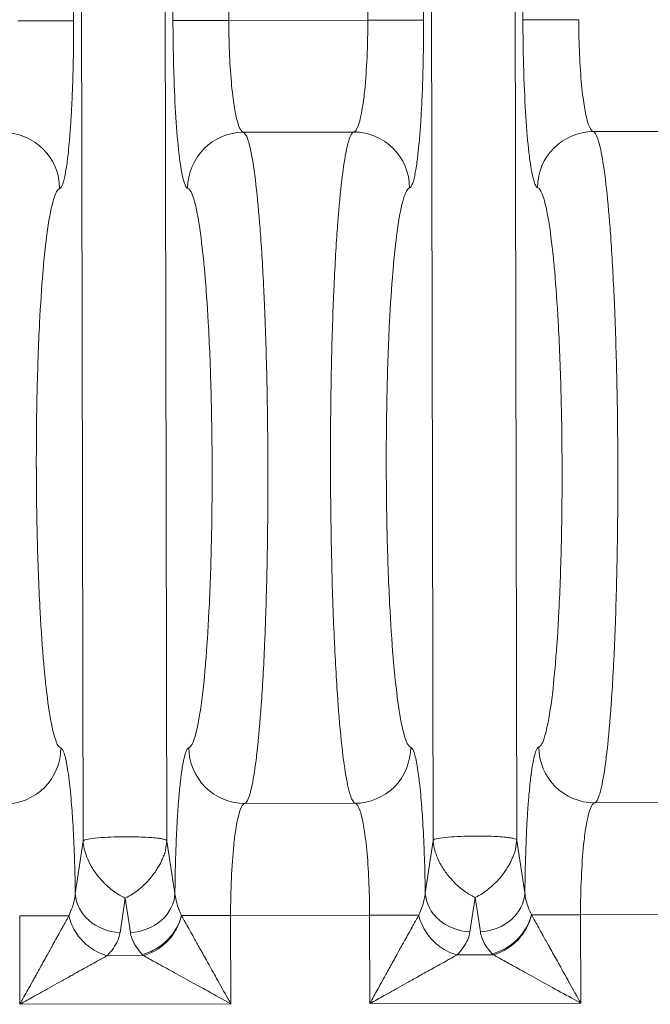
# Model space of a CAD drawing. Extents: x 1 to 669, y 0 to 417.
# Tile 219 of 256: x 321.064 to 321.485, y 283.425 to 284.083. Entities that reach past the tile are written whole.
import ezdxf

# ---------------------------------------------------------------- set-up
doc = ezdxf.new("R2010")
doc.units = 0
doc.header["$LTSCALE"] = 12
doc.header["$MEASUREMENT"] = 0
doc.layers.get('0').update_dxf_attribs({"linetype": 'CONTINUOUS'})
doc.layers.add('X', color=1, linetype='CONTINUOUS')

# ---------------------------------------------------------------- blocks, each defined once
blk = doc.blocks.new('GASTRAIN RIGHT')
at = {"layer": 'X', "lineweight": 0}
for p, q in [((299.68728, 301.81158), (299.68913, 300.92786)), ((299.75545, 300.928), (299.75361, 301.81171)), ((299.79083, 301.81179), (299.79268, 300.92807)), ((299.88547, 300.92827), (299.88362, 301.81199)), ((299.92085, 301.81206), (299.9227, 300.92835)), ((299.98902, 300.92849), (299.98717, 301.8122)), ((299.69552, 300.37995), (299.6926, 301.77701)), ((299.74844, 301.77713), (299.75136, 300.38013)), ((299.92909, 300.38044), (299.92616, 301.7775)), ((299.98201, 301.77762), (299.98493, 300.38062)), ((299.6519, 300.92778), (299.68913, 300.92786)), ((299.79268, 300.92807), (299.88547, 300.92827)), ((299.88547, 300.92827), (299.9227, 300.92835)), ((299.87606, 300.85354), (299.8024, 300.85338)), ((300.11337, 300.85403), (300.03597, 300.85387)), ((300.00415, 300.45185), (300.00415, 300.45185)), ((299.80334, 300.40507), (299.877, 300.40523)), ((300.03691, 300.40556), (300.11431, 300.40572)), ((299.69552, 300.37995), (299.69027, 300.34481)), ((299.75676, 300.34495), (299.75138, 300.37998)), ((299.92909, 300.38044), (299.92384, 300.34529)), ((299.99033, 300.34544), (299.98494, 300.38047)), ((299.95367, 300.31947), (299.95709, 300.34233)), ((299.95709, 300.34233), (299.9606, 300.31948)), ((299.72011, 300.31898), (299.72352, 300.34184)), ((299.72352, 300.34184), (299.72703, 300.31899)), ((299.65328, 300.271), (299.65315, 300.33004)), ((299.76114, 300.33027), (299.79393, 300.33033)), ((299.88672, 300.33053), (299.79393, 300.33033)), ((299.79393, 300.33033), (299.79406, 300.27129)), ((299.88685, 300.27149), (299.88672, 300.33053)), ((299.99471, 300.33075), (300.0275, 300.33082)), ((300.12371, 300.33102), (300.0275, 300.33082)), ((300.0275, 300.33082), (300.02762, 300.27178)), ((299.71152, 300.30348), (299.73573, 300.30354)), ((299.94509, 300.30397), (299.9693, 300.30402)), ((299.79406, 300.27129), (299.65328, 300.271)), ((300.02762, 300.27178), (299.88685, 300.27149))]:
    blk.add_line(p, q, dxfattribs=at)
for centre, major_axis, ratio, start_param, end_param in [((299.64258, 300.81568), (-0.01035, 0.03591), 0.995882, -1.848044, -0.279558), ((299.80248, 300.81602), (0.0102, 0.03595), 0.995886, 0.279496, 1.847983), ((299.87614, 300.81617), (-0.01035, 0.03591), 0.995882, -1.848044, -0.279558), ((299.65315, 300.33004), (-0.03737, -0.00008), 0.00002, -2.641507, -1.570795), ((299.88672, 300.33053), (-0.03737, -0.00008), 0.00002, -2.641507, -1.570795)]:
    blk.add_ellipse(centre, major_axis=major_axis, ratio=ratio, start_param=start_param, end_param=end_param, dxfattribs=at)
at = {"layer": 'X', "lineweight": 0, "extrusion": (-2.21339e-16, 4.40044e-21, -1)}
blk.add_ellipse((300.03605, 300.81651), major_axis=(0.0102, 0.03595), ratio=0.995886, start_param=-1.848178, end_param=-0.279679, dxfattribs=at)
at = {"layer": 'X', "lineweight": 0, "extrusion": (-2.21336e-16, -4.63416e-19, -1)}
blk.add_ellipse((300.03683, 300.44292), major_axis=(0.01036, -0.03591), ratio=0.995866, start_param=0.279783, end_param=1.848397, dxfattribs=at)
at = {"layer": 'X', "lineweight": 0, "extrusion": (-2.18213e-16, -4.55522e-19, -1)}
for centre in [(299.72005, 300.34487), (299.95362, 300.34536)]:
    blk.add_ellipse(centre, major_axis=(-0.02957, 0.00442), ratio=0.86355, start_param=-1.700911, end_param=-0.173753, dxfattribs=at)
at = {"layer": 'X', "lineweight": 0, "extrusion": (-2.18444e-16, 1.0492e-17, -1)}
for centre in [(299.72698, 300.34488), (299.96054, 300.34537)]:
    blk.add_ellipse(centre, major_axis=(0.02955, 0.00454), ratio=0.86355, start_param=0.17371, end_param=1.700915, dxfattribs=at)
at = {"layer": 'X', "lineweight": 0}
for points, knots in [([(299.68913, 300.92786), (299.68914, 300.92641), (299.68914, 300.92496), (299.68913, 300.92353), (299.68913, 300.91991), (299.68911, 300.91634), (299.68907, 300.91282), (299.68904, 300.90924), (299.68899, 300.9057), (299.68893, 300.90221), (299.68887, 300.89939), (299.68881, 300.8966), (299.68874, 300.89383), (299.68872, 300.8931), (299.6887, 300.89236), (299.68868, 300.89163), (299.68858, 300.88797), (299.68846, 300.88435), (299.68832, 300.88081), (299.68818, 300.87692), (299.68801, 300.87313), (299.68782, 300.86947), (299.68771, 300.86727), (299.68759, 300.86511), (299.68746, 300.863), (299.68736, 300.86124), (299.68725, 300.85952), (299.68713, 300.85784), (299.68686, 300.85376), (299.68655, 300.84991), (299.68623, 300.84633), (299.68597, 300.84348), (299.6857, 300.84079), (299.68541, 300.83828), (299.6853, 300.83732), (299.68519, 300.83638), (299.68507, 300.83547), (299.68462, 300.83185), (299.68414, 300.82866), (299.68363, 300.82599), (299.68335, 300.82449), (299.68306, 300.82315), (299.68277, 300.82198), (299.68248, 300.82079), (299.68218, 300.81979), (299.68188, 300.81895), (299.68121, 300.81709), (299.68052, 300.81603), (299.6798, 300.81577)], [0, 0, 0, 0, 0.0244823, 0.0244823, 0.0244823, 0.0862587, 0.0862587, 0.0862587, 0.1491765, 0.1491765, 0.1491765, 0.2, 0.2, 0.2, 0.2135121, 0.2135121, 0.2135121, 0.2811423, 0.2811423, 0.2811423, 0.3553646, 0.3553646, 0.3553646, 0.4, 0.4, 0.4, 0.4373633, 0.4373633, 0.4373633, 0.5278873, 0.5278873, 0.5278873, 0.6, 0.6, 0.6, 0.6277104, 0.6277104, 0.6277104, 0.7381705, 0.7381705, 0.7381705, 0.8, 0.8, 0.8, 0.8623984, 0.8623984, 0.8623984, 1, 1, 1, 1]), ([(299.79268, 300.92807), (299.78373, 300.92806), (299.77445, 300.92804), (299.76761, 300.92803), (299.76066, 300.92801), (299.75625, 300.928), (299.75546, 300.928)], [0, 0, 0, 0, 0.4958611, 0.4958611, 0.4958611, 1, 1, 1, 1]), ([(299.75546, 300.928), (299.75546, 300.92694), (299.75546, 300.92589), (299.75552, 300.91418), (299.75569, 300.90399), (299.756, 300.89354), (299.75602, 300.89303), (299.75636, 300.8822), (299.75682, 300.87221), (299.75797, 300.85423), (299.75865, 300.84627), (299.75947, 300.83917), (299.75951, 300.83881), (299.76029, 300.83225), (299.76111, 300.82711), (299.76206, 300.82294), (299.76216, 300.82253), (299.76307, 300.81891), (299.76391, 300.81698), (299.76494, 300.8161), (299.76509, 300.816), (299.76525, 300.81594)], [0, 0, 0, 0, 0.0179462, 0.0179462, 0.2, 0.2, 0.2094517, 0.2094517, 0.3989495, 0.3989495, 0.5899798, 0.5899798, 0.6, 0.6, 0.7793034, 0.7793034, 0.8, 0.8, 0.969645, 0.969645, 1, 1, 1, 1]), ([(299.8024, 300.85338), (299.80072, 300.8537), (299.79899, 300.85747), (299.79749, 300.86444), (299.7968, 300.86764), (299.79616, 300.87148), (299.79559, 300.87584), (299.79418, 300.88666), (299.79322, 300.90096), (299.79285, 300.91574), (299.79275, 300.91985), (299.79269, 300.92398), (299.79268, 300.92807)], [0, 0, 0, 0, 0.3433389, 0.3433389, 0.3433389, 0.5007853, 0.5007853, 0.5007853, 0.891512, 0.891512, 0.891512, 1, 1, 1, 1]), ([(299.88547, 300.92827), (299.88551, 300.91183), (299.88476, 300.89475), (299.88341, 300.88153), (299.88322, 300.87962), (299.88301, 300.87779), (299.88279, 300.87604), (299.88155, 300.86621), (299.87993, 300.85911), (299.87821, 300.85579), (299.87751, 300.85442), (299.87678, 300.85367), (299.87606, 300.85354)], [0, 0, 0, 0, 0.436046, 0.436046, 0.436046, 0.4989973, 0.4989973, 0.4989973, 0.8535909, 0.8535909, 0.8535909, 1, 1, 1, 1]), ([(299.9227, 300.92835), (299.9227, 300.9269), (299.9227, 300.92545), (299.9227, 300.92402), (299.92269, 300.92039), (299.92267, 300.91683), (299.92264, 300.91331), (299.92261, 300.90973), (299.92256, 300.90619), (299.92249, 300.9027), (299.92244, 300.89988), (299.92238, 300.89709), (299.92231, 300.89432), (299.92229, 300.89358), (299.92227, 300.89285), (299.92225, 300.89212), (299.92215, 300.88845), (299.92203, 300.88484), (299.92189, 300.8813), (299.92174, 300.87741), (299.92157, 300.87362), (299.92139, 300.86996), (299.92127, 300.86775), (299.92115, 300.8656), (299.92103, 300.86349), (299.92092, 300.86173), (299.92081, 300.86001), (299.9207, 300.85833), (299.92042, 300.85425), (299.92012, 300.8504), (299.9198, 300.84682), (299.91954, 300.84397), (299.91926, 300.84128), (299.91898, 300.83877), (299.91887, 300.83781), (299.91876, 300.83687), (299.91864, 300.83596), (299.91819, 300.83234), (299.9177, 300.82915), (299.9172, 300.82648), (299.91692, 300.82498), (299.91663, 300.82364), (299.91634, 300.82247), (299.91605, 300.82128), (299.91575, 300.82028), (299.91545, 300.81944), (299.91478, 300.81758), (299.91409, 300.81652), (299.91337, 300.81625)], [0, 0, 0, 0, 0.0244823, 0.0244823, 0.0244823, 0.0862587, 0.0862587, 0.0862587, 0.1491765, 0.1491765, 0.1491765, 0.2, 0.2, 0.2, 0.2135121, 0.2135121, 0.2135121, 0.2811423, 0.2811423, 0.2811423, 0.3553646, 0.3553646, 0.3553646, 0.4, 0.4, 0.4, 0.4373633, 0.4373633, 0.4373633, 0.5278873, 0.5278873, 0.5278873, 0.6, 0.6, 0.6, 0.6277104, 0.6277104, 0.6277104, 0.7381705, 0.7381705, 0.7381705, 0.8, 0.8, 0.8, 0.8623984, 0.8623984, 0.8623984, 1, 1, 1, 1]), ([(300.02625, 300.92856), (300.0173, 300.92854), (300.00802, 300.92853), (300.00118, 300.92852), (299.99423, 300.9285), (299.98982, 300.92849), (299.98902, 300.92849)], [0, 0, 0, 0, 0.4958611, 0.4958611, 0.4958611, 1, 1, 1, 1]), ([(299.98902, 300.92849), (299.98902, 300.92743), (299.98903, 300.92638), (299.98908, 300.91467), (299.98925, 300.90448), (299.98957, 300.89403), (299.98958, 300.89352), (299.98993, 300.88269), (299.99039, 300.87269), (299.99153, 300.85472), (299.99221, 300.84676), (299.99303, 300.83965), (299.99307, 300.8393), (299.99385, 300.83274), (299.99468, 300.82759), (299.99563, 300.82343), (299.99573, 300.82302), (299.99664, 300.8194), (299.99747, 300.81747), (299.9985, 300.81659), (299.99866, 300.81649), (299.99882, 300.81643)], [0, 0, 0, 0, 0.0179462, 0.0179462, 0.2, 0.2, 0.2094517, 0.2094517, 0.3989495, 0.3989495, 0.5899798, 0.5899798, 0.6, 0.6, 0.7793034, 0.7793034, 0.8, 0.8, 0.969645, 0.969645, 1, 1, 1, 1]), ([(300.03597, 300.85387), (300.03428, 300.85419), (300.03256, 300.85796), (300.03105, 300.86493), (300.03036, 300.86812), (300.02972, 300.87197), (300.02915, 300.87633), (300.02774, 300.88715), (300.02679, 300.90145), (300.02642, 300.91623), (300.02632, 300.92033), (300.02626, 300.92447), (300.02625, 300.92856)], [0, 0, 0, 0, 0.3433507, 0.3433507, 0.3433507, 0.5007853, 0.5007853, 0.5007853, 0.8914676, 0.8914676, 0.8914676, 1, 1, 1, 1]), ([(299.8024, 300.85338), (299.80343, 300.85303), (299.80443, 300.85142), (299.8058, 300.84742), (299.8062, 300.84606), (299.80762, 300.84038), (299.80864, 300.83485), (299.80991, 300.82593), (299.8102, 300.82371), (299.81149, 300.81324), (299.81244, 300.80365), (299.81349, 300.79047), (299.81368, 300.78801), (299.81474, 300.77344), (299.81552, 300.7601), (299.81628, 300.74368), (299.81638, 300.74157), (299.81714, 300.72391), (299.81768, 300.7073), (299.8181, 300.68881), (299.81813, 300.68746), (299.81854, 300.6678), (299.81876, 300.64895), (299.81881, 300.62983), (299.81881, 300.62955), (299.81881, 300.62926)], [0, 0, 0, 0, 0.118621, 0.118621, 0.166667, 0.166667, 0.294205, 0.294205, 0.333333, 0.333333, 0.469669, 0.469669, 0.5, 0.5, 0.645492, 0.645492, 0.666667, 0.666667, 0.821184, 0.821184, 0.833333, 0.833333, 0.997513, 0.997513, 1, 1, 1, 1]), ([(299.87606, 300.85353), (299.87504, 300.85318), (299.87405, 300.85157), (299.87269, 300.84756), (299.87231, 300.84622), (299.87091, 300.84055), (299.86991, 300.83499), (299.86868, 300.82607), (299.8684, 300.82391), (299.86715, 300.81345), (299.86624, 300.8038), (299.86524, 300.79061), (299.86507, 300.78825), (299.86407, 300.7737), (299.86334, 300.76025), (299.86264, 300.7438), (299.86256, 300.74181), (299.86187, 300.72417), (299.8614, 300.70744), (299.86106, 300.6889), (299.86103, 300.68763), (299.8607, 300.66799), (299.86056, 300.64905), (299.86059, 300.62986), (299.86059, 300.6296), (299.86059, 300.62935)], [0, 0, 0, 0, 0.119145, 0.119145, 0.166667, 0.166667, 0.295165, 0.295165, 0.333333, 0.333333, 0.470856, 0.470856, 0.5, 0.5, 0.646608, 0.646608, 0.666667, 0.666667, 0.822012, 0.822012, 0.833333, 0.833333, 0.997788, 0.997788, 1, 1, 1, 1]), ([(300.03597, 300.85386), (300.037, 300.85352), (300.03799, 300.85191), (300.03937, 300.84791), (300.03976, 300.84655), (300.04119, 300.84087), (300.04221, 300.83534), (300.04347, 300.82642), (300.04377, 300.8242), (300.04506, 300.81372), (300.046, 300.80414), (300.04706, 300.79096), (300.04724, 300.7885), (300.04831, 300.77393), (300.04909, 300.76059), (300.04985, 300.74417), (300.04995, 300.74206), (300.05071, 300.7244), (300.05125, 300.70779), (300.05167, 300.6893), (300.0517, 300.68794), (300.05211, 300.66829), (300.05233, 300.64944), (300.05238, 300.63032), (300.05238, 300.63003), (300.05238, 300.62975)], [0, 0, 0, 0, 0.118621, 0.118621, 0.166667, 0.166667, 0.294205, 0.294205, 0.333333, 0.333333, 0.469669, 0.469669, 0.5, 0.5, 0.645492, 0.645492, 0.666667, 0.666667, 0.821184, 0.821184, 0.833333, 0.833333, 0.997513, 0.997513, 1, 1, 1, 1]), ([(299.68058, 300.44218), (299.67955, 300.44247), (299.67851, 300.44391), (299.67748, 300.44652), (299.67603, 300.45017), (299.67462, 300.45611), (299.67329, 300.4641), (299.67213, 300.47105), (299.67104, 300.47956), (299.67004, 300.48931), (299.6699, 300.49069), (299.66976, 300.49211), (299.66963, 300.49355), (299.66947, 300.49513), (299.66933, 300.49674), (299.66918, 300.49838), (299.66826, 300.50879), (299.66745, 300.52043), (299.66677, 300.53297), (299.66598, 300.54748), (299.66536, 300.56318), (299.66494, 300.57948), (299.66452, 300.59559), (299.66429, 300.61227), (299.66426, 300.62894), (299.66426, 300.62915), (299.66426, 300.62936), (299.66425, 300.62957), (299.66422, 300.64645), (299.66439, 300.66334), (299.66476, 300.67962), (299.66512, 300.69589), (299.66569, 300.71156), (299.66642, 300.72601), (299.66704, 300.73813), (299.66779, 300.7494), (299.66864, 300.75951), (299.6688, 300.76146), (299.66897, 300.76336), (299.66914, 300.76522), (299.67019, 300.77674), (299.6714, 300.78662), (299.6727, 300.79443), (299.674, 300.8023), (299.6754, 300.80807), (299.67683, 300.81161), (299.67743, 300.81312), (299.67805, 300.81422), (299.67866, 300.81493), (299.67904, 300.81538), (299.67942, 300.81565), (299.6798, 300.81577)], [0.0000227, 0.0000227, 0.0000227, 0.0000227, 0.0628474, 0.0628474, 0.0628474, 0.1507076, 0.1507076, 0.1507076, 0.2272528, 0.2272528, 0.2272528, 0.2381513, 0.2381513, 0.2381513, 0.2500957, 0.2500957, 0.2500957, 0.3257954, 0.3257954, 0.3257954, 0.4134155, 0.4134155, 0.4134155, 0.4999996, 0.4999996, 0.4999996, 0.5011029, 0.5011029, 0.5011029, 0.5887861, 0.5887861, 0.5887861, 0.6764083, 0.6764083, 0.6764083, 0.7499033, 0.7499033, 0.7499033, 0.7640361, 0.7640361, 0.7640361, 0.8514257, 0.8514257, 0.8514257, 0.9393655, 0.9393655, 0.9393655, 0.9767391, 0.9767391, 0.9767391, 1, 1, 1, 1]), ([(299.76525, 300.81594), (299.76624, 300.81566), (299.76725, 300.81431), (299.76969, 300.80836), (299.77111, 300.80253), (299.77364, 300.78758), (299.77477, 300.77886), (299.77591, 300.76773), (299.77602, 300.76662), (299.77631, 300.76362), (299.77648, 300.7617), (299.77755, 300.74965), (299.77834, 300.7384), (299.7798, 300.71186), (299.78043, 300.69621), (299.7813, 300.66366), (299.78154, 300.64677), (299.78158, 300.62966), (299.78158, 300.62942), (299.78162, 300.61254), (299.78146, 300.59588), (299.78075, 300.56349), (299.7802, 300.54778), (299.77884, 300.52071), (299.77808, 300.50904), (299.77707, 300.49698), (299.77693, 300.49539), (299.77574, 300.48222), (299.77454, 300.47224), (299.77195, 300.45634), (299.77055, 300.45045), (299.76848, 300.44514), (299.76783, 300.44394), (299.7668, 300.44274), (299.76642, 300.44246), (299.76603, 300.44235)], [0, 0, 0, 0, 0.060491, 0.060491, 0.148382, 0.148382, 0.227225, 0.227225, 0.235817, 0.235817, 0.250096, 0.250096, 0.323461, 0.323461, 0.411081, 0.411081, 0.498765, 0.498765, 0.5, 0.5, 0.586451, 0.586451, 0.674074, 0.674074, 0.749904, 0.749904, 0.761704, 0.761704, 0.8491, 0.8491, 0.937006, 0.937006, 0.976732, 0.976732, 1, 1, 1, 1]), ([(299.91415, 300.44266), (299.91312, 300.44296), (299.91208, 300.4444), (299.91104, 300.44701), (299.9096, 300.45066), (299.90818, 300.4566), (299.90685, 300.46459), (299.9057, 300.47154), (299.9046, 300.48005), (299.90361, 300.48979), (299.90347, 300.49118), (299.90333, 300.4926), (299.90319, 300.49404), (299.90304, 300.49562), (299.90289, 300.49723), (299.90275, 300.49887), (299.90183, 300.50928), (299.90102, 300.52092), (299.90034, 300.53346), (299.89955, 300.54796), (299.89893, 300.56367), (299.89851, 300.57997), (299.89809, 300.59608), (299.89786, 300.61276), (299.89782, 300.62943), (299.89782, 300.62964), (299.89782, 300.62985), (299.89782, 300.63006), (299.89779, 300.64694), (299.89796, 300.66383), (299.89833, 300.68011), (299.89869, 300.69638), (299.89925, 300.71204), (299.89999, 300.7265), (299.90061, 300.73862), (299.90135, 300.74989), (299.9022, 300.76), (299.90237, 300.76194), (299.90253, 300.76385), (299.9027, 300.76571), (299.90376, 300.77722), (299.90497, 300.78711), (299.90626, 300.79492), (299.90757, 300.80279), (299.90896, 300.80856), (299.91039, 300.8121), (299.911, 300.81361), (299.91161, 300.81471), (299.91223, 300.81542), (299.91261, 300.81586), (299.91299, 300.81614), (299.91337, 300.81625)], [0.0000227, 0.0000227, 0.0000227, 0.0000227, 0.0628474, 0.0628474, 0.0628474, 0.1507076, 0.1507076, 0.1507076, 0.2272528, 0.2272528, 0.2272528, 0.2381513, 0.2381513, 0.2381513, 0.2500957, 0.2500957, 0.2500957, 0.3257954, 0.3257954, 0.3257954, 0.4134155, 0.4134155, 0.4134155, 0.4999996, 0.4999996, 0.4999996, 0.5011029, 0.5011029, 0.5011029, 0.5887861, 0.5887861, 0.5887861, 0.6764083, 0.6764083, 0.6764083, 0.7499033, 0.7499033, 0.7499033, 0.7640361, 0.7640361, 0.7640361, 0.8514257, 0.8514257, 0.8514257, 0.9393655, 0.9393655, 0.9393655, 0.9767391, 0.9767391, 0.9767391, 1, 1, 1, 1]), ([(299.99882, 300.81643), (299.99981, 300.81615), (300.00082, 300.8148), (300.00326, 300.80884), (300.00468, 300.80302), (300.00721, 300.78807), (300.00834, 300.77935), (300.00947, 300.76822), (300.00958, 300.76711), (300.00987, 300.76411), (300.01005, 300.76219), (300.01111, 300.75014), (300.0119, 300.73889), (300.01337, 300.71235), (300.014, 300.6967), (300.01487, 300.66415), (300.01511, 300.64726), (300.01515, 300.63015), (300.01515, 300.62991), (300.01518, 300.61303), (300.01503, 300.59637), (300.01432, 300.56398), (300.01377, 300.54827), (300.01241, 300.52119), (300.01164, 300.50953), (300.01063, 300.49747), (300.01049, 300.49588), (300.0093, 300.48271), (300.00811, 300.47273), (300.00551, 300.45683), (300.00412, 300.45094), (300.00205, 300.44563), (300.0014, 300.44443), (300.00036, 300.44323), (299.99998, 300.44295), (299.9996, 300.44284)], [0, 0, 0, 0, 0.060491, 0.060491, 0.148382, 0.148382, 0.227225, 0.227225, 0.235817, 0.235817, 0.250096, 0.250096, 0.323461, 0.323461, 0.411081, 0.411081, 0.498765, 0.498765, 0.5, 0.5, 0.586451, 0.586451, 0.674074, 0.674074, 0.749904, 0.749904, 0.761704, 0.761704, 0.8491, 0.8491, 0.937006, 0.937006, 0.976732, 0.976732, 1, 1, 1, 1]), ([(299.81881, 300.62926), (299.81885, 300.6101), (299.81871, 300.59092), (299.81838, 300.57156), (299.81837, 300.57079), (299.81804, 300.55225), (299.81756, 300.53506), (299.81687, 300.51741), (299.8168, 300.5158), (299.81612, 300.49932), (299.81537, 300.48549), (299.81437, 300.47091), (299.81422, 300.46884), (299.81323, 300.45556), (299.8123, 300.44559), (299.81105, 300.43509), (299.8108, 300.43313), (299.80958, 300.42407), (299.80855, 300.41828), (299.80715, 300.41258), (299.8068, 300.41133), (299.80544, 300.40717), (299.80441, 300.40544), (299.80334, 300.40508)], [0, 0, 0, 0, 0.166667, 0.166667, 0.173617, 0.173617, 0.333333, 0.333333, 0.349431, 0.349431, 0.5, 0.5, 0.525489, 0.525489, 0.666667, 0.666667, 0.70116, 0.70116, 0.833333, 0.833333, 0.876758, 0.876758, 1, 1, 1, 1]), ([(299.86059, 300.62935), (299.86064, 300.61011), (299.86086, 300.59088), (299.86127, 300.57151), (299.86128, 300.57076), (299.86169, 300.55219), (299.86225, 300.53495), (299.86302, 300.51732), (299.86308, 300.51577), (299.86384, 300.49928), (299.86465, 300.48541), (299.86571, 300.47085), (299.86586, 300.46883), (299.86691, 300.45557), (299.86788, 300.44558), (299.86918, 300.43512), (299.86943, 300.43318), (299.87069, 300.42415), (299.87175, 300.41836), (299.87318, 300.41268), (299.87353, 300.41145), (299.8749, 300.40731), (299.87594, 300.40559), (299.877, 300.40523)], [0, 0, 0, 0, 0.166667, 0.166667, 0.173373, 0.173373, 0.333333, 0.333333, 0.348895, 0.348895, 0.5, 0.5, 0.524905, 0.524905, 0.666667, 0.666667, 0.700666, 0.700666, 0.833333, 0.833333, 0.876555, 0.876555, 1, 1, 1, 1]), ([(300.05238, 300.62975), (300.05241, 300.61059), (300.05228, 300.59141), (300.05195, 300.57205), (300.05193, 300.57127), (300.0516, 300.55274), (300.05112, 300.53555), (300.05043, 300.5179), (300.05037, 300.51629), (300.04968, 300.49981), (300.04894, 300.48598), (300.04794, 300.4714), (300.04779, 300.46933), (300.0468, 300.45605), (300.04587, 300.44608), (300.04462, 300.43558), (300.04437, 300.43361), (300.04314, 300.42456), (300.04212, 300.41877), (300.04071, 300.41307), (300.04036, 300.41182), (300.03901, 300.40766), (300.03797, 300.40593), (300.03691, 300.40557)], [0, 0, 0, 0, 0.166667, 0.166667, 0.173617, 0.173617, 0.333333, 0.333333, 0.349431, 0.349431, 0.5, 0.5, 0.525489, 0.525489, 0.666667, 0.666667, 0.70116, 0.70116, 0.833333, 0.833333, 0.876757, 0.876757, 1, 1, 1, 1]), ([(299.68058, 300.44217), (299.68058, 300.43266), (299.67663, 300.42273), (299.66971, 300.41576), (299.66279, 300.4088), (299.65293, 300.40478), (299.64344, 300.40474)], [0, 0, 0, 0, 0.5000038, 0.5000038, 0.5000038, 0.9998885, 0.9998885, 0.9998885, 0.9998885]), ([(299.69027, 300.34481), (299.69017, 300.35201), (299.69001, 300.35892), (299.6897, 300.36884), (299.68959, 300.37202), (299.68918, 300.38202), (299.68884, 300.38867), (299.68829, 300.39732), (299.68812, 300.39971), (299.68749, 300.40817), (299.68698, 300.41371), (299.68623, 300.42016), (299.68605, 300.42165), (299.68524, 300.42775), (299.68457, 300.43171), (299.6837, 300.43552), (299.68352, 300.43624), (299.6826, 300.43959), (299.68184, 300.44122), (299.6809, 300.44203), (299.68074, 300.44212), (299.68058, 300.44217)], [0.0000009, 0.0000009, 0.0000009, 0.0000009, 0.1347854, 0.1347854, 0.2000007, 0.2000007, 0.3430821, 0.3430821, 0.4000005, 0.4000005, 0.5517847, 0.5517847, 0.6000003, 0.6000003, 0.7591814, 0.7591814, 0.8000002, 0.8000002, 0.9667794, 0.9667794, 1, 1, 1, 1]), ([(299.76603, 300.44235), (299.76532, 300.4421), (299.76463, 300.44105), (299.76396, 300.43918), (299.76374, 300.43858), (299.76353, 300.43788), (299.76332, 300.4371), (299.76294, 300.43571), (299.76257, 300.43405), (299.76221, 300.43213), (299.76173, 300.42962), (299.76128, 300.42666), (299.76085, 300.42332), (299.76082, 300.4231), (299.76079, 300.42288), (299.76076, 300.42265), (299.76035, 300.41938), (299.75997, 300.41574), (299.75961, 300.41178), (299.75934, 300.40877), (299.75908, 300.40557), (299.75884, 300.4022), (299.7588, 300.40157), (299.75875, 300.40092), (299.75871, 300.40028), (299.75846, 300.39658), (299.75823, 300.39269), (299.75802, 300.38865), (299.75783, 300.38498), (299.75766, 300.38119), (299.75751, 300.37731), (299.75749, 300.37667), (299.75746, 300.37602), (299.75744, 300.37537), (299.75733, 300.37245), (299.75724, 300.3695), (299.75716, 300.36649), (299.75706, 300.36303), (299.75698, 300.3595), (299.75691, 300.3559), (299.75685, 300.35233), (299.7568, 300.34868), (299.75676, 300.34495)], [0, 0, 0, 0, 0.151073, 0.151073, 0.151073, 0.2, 0.2, 0.2, 0.286678, 0.286678, 0.286678, 0.4, 0.4, 0.4, 0.407551, 0.407551, 0.407551, 0.516868, 0.516868, 0.516868, 0.6, 0.6, 0.6, 0.615673, 0.615673, 0.615673, 0.70513, 0.70513, 0.70513, 0.786439, 0.786439, 0.786439, 0.8, 0.8, 0.8, 0.86068, 0.86068, 0.86068, 0.930527, 0.930527, 0.930527, 1, 1, 1, 1]), ([(299.76603, 300.44235), (299.76608, 300.43283), (299.77008, 300.42293), (299.77702, 300.41599), (299.78397, 300.40905), (299.79386, 300.40508), (299.80334, 300.40508)], [0, 0, 0, 0, 0.5000003, 0.5000003, 0.5000003, 1, 1, 1, 1]), ([(299.91415, 300.44266), (299.91415, 300.43315), (299.91019, 300.42322), (299.90328, 300.41625), (299.89636, 300.40928), (299.88649, 300.40527), (299.87701, 300.40522)], [0, 0, 0, 0, 0.5000038, 0.5000038, 0.5000038, 0.9998885, 0.9998885, 0.9998885, 0.9998885]), ([(299.92384, 300.34529), (299.92373, 300.3525), (299.92358, 300.35941), (299.92327, 300.36933), (299.92316, 300.37251), (299.92275, 300.38251), (299.92241, 300.38916), (299.92186, 300.39781), (299.92169, 300.4002), (299.92106, 300.40866), (299.92054, 300.4142), (299.9198, 300.42065), (299.91962, 300.42214), (299.91881, 300.42824), (299.91814, 300.4322), (299.91726, 300.43601), (299.91708, 300.43673), (299.91616, 300.44008), (299.91541, 300.44171), (299.91447, 300.44251), (299.91431, 300.44261), (299.91415, 300.44266)], [0.0000009, 0.0000009, 0.0000009, 0.0000009, 0.1347854, 0.1347854, 0.2000007, 0.2000007, 0.3430821, 0.3430821, 0.4000005, 0.4000005, 0.5517847, 0.5517847, 0.6000003, 0.6000003, 0.7591814, 0.7591814, 0.8000002, 0.8000002, 0.9667794, 0.9667794, 1, 1, 1, 1]), ([(299.9996, 300.44284), (299.99888, 300.44259), (299.9982, 300.44154), (299.99753, 300.43967), (299.99731, 300.43906), (299.9971, 300.43837), (299.99688, 300.43759), (299.99651, 300.4362), (299.99613, 300.43454), (299.99577, 300.43262), (299.9953, 300.43011), (299.99485, 300.42715), (299.99442, 300.42381), (299.99439, 300.42359), (299.99436, 300.42337), (299.99433, 300.42314), (299.99392, 300.41987), (299.99353, 300.41623), (299.99318, 300.41227), (299.9929, 300.40926), (299.99265, 300.40606), (299.99241, 300.40269), (299.99236, 300.40205), (299.99232, 300.40141), (299.99227, 300.40076), (299.99202, 300.39707), (299.99179, 300.39318), (299.99159, 300.38914), (299.9914, 300.38547), (299.99123, 300.38168), (299.99108, 300.3778), (299.99105, 300.37716), (299.99103, 300.37651), (299.99101, 300.37586), (299.9909, 300.37294), (299.99081, 300.36998), (299.99072, 300.36698), (299.99063, 300.36351), (299.99055, 300.35999), (299.99048, 300.35639), (299.99042, 300.35281), (299.99036, 300.34917), (299.99033, 300.34544)], [0, 0, 0, 0, 0.151073, 0.151073, 0.151073, 0.2, 0.2, 0.2, 0.286678, 0.286678, 0.286678, 0.4, 0.4, 0.4, 0.407551, 0.407551, 0.407551, 0.516868, 0.516868, 0.516868, 0.6, 0.6, 0.6, 0.615673, 0.615673, 0.615673, 0.70513, 0.70513, 0.70513, 0.786439, 0.786439, 0.786439, 0.8, 0.8, 0.8, 0.86068, 0.86068, 0.86068, 0.930527, 0.930527, 0.930527, 1, 1, 1, 1]), ([(299.79393, 300.33033), (299.7939, 300.34679), (299.79464, 300.36387), (299.796, 300.3771), (299.79619, 300.379), (299.7964, 300.38083), (299.79662, 300.38257), (299.79785, 300.39238), (299.79947, 300.39947), (299.80118, 300.4028), (299.80189, 300.40418), (299.80262, 300.40493), (299.80334, 300.40507)], [0, 0, 0, 0, 0.4362116, 0.4362116, 0.4362116, 0.4989973, 0.4989973, 0.4989973, 0.8530214, 0.8530214, 0.8530214, 1, 1, 1, 1]), ([(299.877, 300.40523), (299.87868, 300.40491), (299.88041, 300.40116), (299.8819, 300.39423), (299.8826, 300.39102), (299.88325, 300.38716), (299.88382, 300.38277), (299.88523, 300.37194), (299.88619, 300.35764), (299.88655, 300.34285), (299.88666, 300.33875), (299.88671, 300.33462), (299.88672, 300.33053)], [0, 0, 0, 0, 0.3422533, 0.3422533, 0.3422533, 0.5007853, 0.5007853, 0.5007853, 0.8916194, 0.8916194, 0.8916194, 1, 1, 1, 1]), ([(300.0275, 300.33082), (300.02747, 300.34727), (300.02821, 300.36435), (300.02956, 300.37758), (300.02976, 300.37949), (300.02996, 300.38131), (300.03018, 300.38306), (300.03142, 300.39288), (300.03304, 300.39997), (300.03475, 300.40329), (300.03546, 300.40467), (300.03619, 300.40542), (300.03691, 300.40556)], [0, 0, 0, 0, 0.4361503, 0.4361503, 0.4361503, 0.4989973, 0.4989973, 0.4989973, 0.8532135, 0.8532135, 0.8532135, 1, 1, 1, 1]), ([(299.69552, 300.37995), (299.6956, 300.37837), (299.69584, 300.37665), (299.69624, 300.37486), (299.69665, 300.37307), (299.69722, 300.37122), (299.69798, 300.3693), (299.69874, 300.36738), (299.69969, 300.36539), (299.70084, 300.36336), (299.702, 300.36134), (299.70336, 300.35928), (299.70494, 300.35724), (299.70651, 300.3552), (299.7083, 300.35318), (299.71025, 300.35127), (299.7122, 300.34936), (299.7143, 300.34756), (299.71655, 300.34598), (299.71869, 300.34448), (299.72096, 300.34318), (299.72315, 300.34203), (299.72327, 300.34196), (299.7234, 300.3419), (299.72352, 300.34184)], [0, 0, 0, 0, 0.1428571, 0.1428571, 0.1428571, 0.2857143, 0.2857143, 0.2857143, 0.4285714, 0.4285714, 0.4285714, 0.5714286, 0.5714286, 0.5714286, 0.7142857, 0.7142857, 0.7142857, 0.8571429, 0.8571429, 0.8571429, 0.9924197, 0.9924197, 0.9924197, 1, 1, 1, 1]), ([(299.7509, 300.37699), (299.75082, 300.37638), (299.75065, 300.37494), (299.75029, 300.37274), (299.74981, 300.37134), (299.74949, 300.37059)], [0.137532, 0.137532, 0.137532, 0.137532, 0.2, 0.2666667, 0.3318573, 0.3318573, 0.3318573, 0.3318573]), ([(299.92909, 300.38044), (299.92917, 300.37886), (299.9294, 300.37714), (299.92981, 300.37535), (299.93021, 300.37356), (299.93079, 300.37171), (299.93155, 300.36979), (299.93231, 300.36786), (299.93326, 300.36588), (299.93441, 300.36385), (299.93556, 300.36183), (299.93693, 300.35977), (299.9385, 300.35773), (299.94008, 300.35569), (299.94187, 300.35367), (299.94382, 300.35176), (299.94577, 300.34985), (299.94787, 300.34805), (299.95012, 300.34647), (299.95225, 300.34496), (299.95452, 300.34367), (299.95672, 300.34252), (299.95684, 300.34245), (299.95696, 300.34239), (299.95709, 300.34233)], [0, 0, 0, 0, 0.1428571, 0.1428571, 0.1428571, 0.2857143, 0.2857143, 0.2857143, 0.4285714, 0.4285714, 0.4285714, 0.5714286, 0.5714286, 0.5714286, 0.7142857, 0.7142857, 0.7142857, 0.8571429, 0.8571429, 0.8571429, 0.9924198, 0.9924198, 0.9924198, 1, 1, 1, 1]), ([(299.98447, 300.37748), (299.98439, 300.37687), (299.98422, 300.37543), (299.98386, 300.37323), (299.98338, 300.37183), (299.98306, 300.37108)], [0.137532, 0.137532, 0.137532, 0.137532, 0.2, 0.2666667, 0.3318573, 0.3318573, 0.3318573, 0.3318573]), ([(299.7483, 300.36796), (299.74798, 300.3672), (299.74772, 300.36644), (299.74735, 300.36566), (299.74735, 300.36565)], [0.40455798, 0.40455798, 0.40455798, 0.40455798, 0.46666667, 0.46740603, 0.46740603, 0.46740603, 0.46740603]), ([(299.98186, 300.36844), (299.98155, 300.36769), (299.98129, 300.36693), (299.98092, 300.36614), (299.98091, 300.36614)], [0.40455798, 0.40455798, 0.40455798, 0.40455798, 0.46666667, 0.46740603, 0.46740603, 0.46740603, 0.46740603]), ([(299.73867, 300.3533), (299.73867, 300.3533), (299.73769, 300.35224), (299.73685, 300.35139), (299.73586, 300.35046)], [0.73331343, 0.73331343, 0.73331343, 0.73331343, 0.73333333, 0.8, 0.8, 0.8, 0.8]), ([(299.97223, 300.35379), (299.97223, 300.35379), (299.97126, 300.35272), (299.97042, 300.35187), (299.96943, 300.35095)], [0.73331343, 0.73331343, 0.73331343, 0.73331343, 0.73333333, 0.8, 0.8, 0.8, 0.8]), ([(299.69027, 300.34481), (299.68993, 300.34095), (299.68879, 300.33693), (299.68678, 300.33199), (299.68638, 300.33105), (299.68595, 300.33011)], [0, 0, 0, 0, 0.810503, 0.810503, 1, 1, 1, 1]), ([(299.76114, 300.33027), (299.76053, 300.33159), (299.75997, 300.33289), (299.7593, 300.33462), (299.75913, 300.33508), (299.75836, 300.33724), (299.75787, 300.33886), (299.75714, 300.342), (299.75689, 300.34351), (299.75676, 300.34495)], [0, 0, 0, 0, 0.2433399, 0.2433399, 0.333333, 0.333333, 0.6666659, 0.6666659, 0.9999989, 0.9999989, 0.9999989, 0.9999989]), ([(299.92384, 300.34529), (299.9235, 300.34143), (299.92236, 300.33742), (299.92035, 300.33248), (299.91995, 300.33154), (299.91952, 300.3306)], [0, 0, 0, 0, 0.8105034, 0.8105034, 1, 1, 1, 1]), ([(299.99471, 300.33075), (299.99409, 300.33208), (299.99354, 300.33338), (299.99287, 300.33511), (299.9927, 300.33557), (299.99193, 300.33773), (299.99144, 300.33935), (299.99071, 300.34248), (299.99046, 300.344), (299.99033, 300.34544)], [0, 0, 0, 0, 0.2433399, 0.2433399, 0.333333, 0.333333, 0.6666659, 0.6666659, 0.9999989, 0.9999989, 0.9999989, 0.9999989]), ([(299.68595, 300.33011), (299.68587, 300.32996), (299.68578, 300.32981), (299.6857, 300.32966), (299.68507, 300.32852), (299.6844, 300.3273), (299.68368, 300.326), (299.683, 300.32476), (299.68228, 300.32346), (299.68152, 300.32209), (299.68144, 300.32194), (299.68136, 300.32179), (299.68127, 300.32164), (299.6804, 300.32005), (299.67947, 300.31838), (299.6785, 300.31663), (299.6777, 300.31518), (299.67687, 300.31368), (299.67601, 300.31211), (299.67579, 300.31173), (299.67558, 300.31134), (299.67536, 300.31094), (299.67423, 300.3089), (299.67305, 300.30677), (299.67182, 300.30454), (299.67105, 300.30315), (299.67027, 300.30173), (299.66946, 300.30028), (299.66894, 300.29933), (299.66841, 300.29837), (299.66787, 300.29739), (299.66646, 300.29485), (299.665, 300.2922), (299.66347, 300.28944), (299.66295, 300.2885), (299.66242, 300.28754), (299.66189, 300.28657), (299.66082, 300.28465), (299.65973, 300.28267), (299.65861, 300.28065), (299.65689, 300.27754), (299.65511, 300.27432), (299.65328, 300.271)], [0, 0, 0, 0, 0.012869, 0.012869, 0.012869, 0.109064, 0.109064, 0.109064, 0.2, 0.2, 0.2, 0.209892, 0.209892, 0.209892, 0.313967, 0.313967, 0.313967, 0.4, 0.4, 0.4, 0.421196, 0.421196, 0.421196, 0.53148, 0.53148, 0.53148, 0.6, 0.6, 0.6, 0.644496, 0.644496, 0.644496, 0.760274, 0.760274, 0.760274, 0.8, 0.8, 0.8, 0.878838, 0.878838, 0.878838, 1, 1, 1, 1]), ([(299.71152, 300.30348), (299.70773, 300.30447), (299.70372, 300.30637), (299.70017, 300.30896), (299.69929, 300.30959), (299.69844, 300.31027), (299.69762, 300.31098), (299.69512, 300.31314), (299.6929, 300.31564), (299.69104, 300.3184), (299.68857, 300.32206), (299.68679, 300.3262), (299.68595, 300.33011)], [0, 0, 0, 0, 0.3333333, 0.3333333, 0.3333333, 0.4154963, 0.4154963, 0.4154963, 0.6666667, 0.6666667, 0.6666667, 1, 1, 1, 1]), ([(299.73497, 300.30432), (299.73882, 300.30524), (299.74291, 300.30707), (299.74653, 300.30958), (299.75015, 300.31209), (299.75332, 300.31523), (299.75585, 300.31881), (299.75839, 300.3224), (299.76022, 300.32645), (299.76114, 300.33027)], [0, 0, 0, 0, 0.3333333, 0.3333333, 0.3333333, 0.6666665, 0.6666665, 0.6666665, 0.9999998, 0.9999998, 0.9999998, 0.9999998]), ([(299.73573, 300.30353), (299.7395, 300.30455), (299.7435, 300.30647), (299.74704, 300.30907), (299.75058, 300.31167), (299.75367, 300.3149), (299.75612, 300.31857), (299.75855, 300.32221), (299.76029, 300.32632), (299.76112, 300.33019)], [0, 0, 0, 0, 0.3333333, 0.3333333, 0.3333333, 0.6666665, 0.6666665, 0.6666665, 0.997968, 0.997968, 0.997968, 0.997968]), ([(299.79406, 300.27129), (299.79143, 300.27601), (299.78893, 300.28048), (299.78645, 300.28492), (299.78632, 300.28515), (299.78399, 300.28933), (299.78191, 300.29305), (299.77967, 300.29706), (299.7794, 300.29755), (299.77736, 300.30121), (299.77568, 300.30421), (299.77368, 300.30779), (299.77327, 300.30852), (299.7715, 300.31169), (299.77021, 300.314), (299.76847, 300.31713), (299.76795, 300.31805), (299.76647, 300.32072), (299.76553, 300.32239), (299.76407, 300.32501), (299.76351, 300.32602), (299.76232, 300.32816), (299.76171, 300.32925), (299.76114, 300.33027)], [0, 0, 0, 0, 0.166667, 0.166667, 0.17563, 0.17563, 0.333333, 0.333333, 0.355267, 0.355267, 0.5, 0.5, 0.537956, 0.537956, 0.666667, 0.666667, 0.722809, 0.722809, 0.833333, 0.833333, 0.908584, 0.908584, 1, 1, 1, 1]), ([(299.91952, 300.3306), (299.91943, 300.33045), (299.91935, 300.3303), (299.91927, 300.33015), (299.91864, 300.32901), (299.91796, 300.32779), (299.91724, 300.32648), (299.91656, 300.32525), (299.91584, 300.32395), (299.91509, 300.32258), (299.91501, 300.32243), (299.91492, 300.32228), (299.91484, 300.32213), (299.91396, 300.32054), (299.91304, 300.31887), (299.91207, 300.31712), (299.91127, 300.31567), (299.91044, 300.31416), (299.90957, 300.3126), (299.90936, 300.31221), (299.90914, 300.31183), (299.90893, 300.31143), (299.9078, 300.30939), (299.90662, 300.30726), (299.90539, 300.30503), (299.90462, 300.30364), (299.90384, 300.30222), (299.90303, 300.30076), (299.90251, 300.29982), (299.90197, 300.29886), (299.90143, 300.29788), (299.90003, 300.29534), (299.89856, 300.29269), (299.89704, 300.28993), (299.89652, 300.28899), (299.89599, 300.28803), (299.89545, 300.28706), (299.89439, 300.28513), (299.8933, 300.28316), (299.89218, 300.28114), (299.89046, 300.27803), (299.88868, 300.27481), (299.88685, 300.27149)], [0, 0, 0, 0, 0.012869, 0.012869, 0.012869, 0.109064, 0.109064, 0.109064, 0.2, 0.2, 0.2, 0.209892, 0.209892, 0.209892, 0.313967, 0.313967, 0.313967, 0.4, 0.4, 0.4, 0.421196, 0.421196, 0.421196, 0.53148, 0.53148, 0.53148, 0.6, 0.6, 0.6, 0.644496, 0.644496, 0.644496, 0.760274, 0.760274, 0.760274, 0.8, 0.8, 0.8, 0.878838, 0.878838, 0.878838, 1, 1, 1, 1]), ([(299.94509, 300.30397), (299.9413, 300.30496), (299.93728, 300.30686), (299.93373, 300.30944), (299.93286, 300.31008), (299.93201, 300.31075), (299.93119, 300.31146), (299.92869, 300.31363), (299.92647, 300.31613), (299.9246, 300.31889), (299.92213, 300.32255), (299.92036, 300.32669), (299.91952, 300.3306)], [0, 0, 0, 0, 0.3333333, 0.3333333, 0.3333333, 0.4154963, 0.4154963, 0.4154963, 0.6666667, 0.6666667, 0.6666667, 1, 1, 1, 1]), ([(299.96854, 300.30481), (299.97239, 300.30573), (299.97648, 300.30756), (299.9801, 300.31007), (299.98372, 300.31258), (299.98689, 300.31572), (299.98942, 300.3193), (299.99195, 300.32289), (299.99379, 300.32694), (299.99471, 300.33075)], [0, 0, 0, 0, 0.3333333, 0.3333333, 0.3333333, 0.6666665, 0.6666665, 0.6666665, 0.9999998, 0.9999998, 0.9999998, 0.9999998]), ([(299.9693, 300.30402), (299.97306, 300.30504), (299.97707, 300.30696), (299.98061, 300.30956), (299.98415, 300.31216), (299.98724, 300.31539), (299.98969, 300.31906), (299.99212, 300.3227), (299.99386, 300.3268), (299.99469, 300.33068)], [0, 0, 0, 0, 0.3333333, 0.3333333, 0.3333333, 0.6666665, 0.6666665, 0.6666665, 0.997968, 0.997968, 0.997968, 0.997968]), ([(300.02762, 300.27178), (300.025, 300.27649), (300.02249, 300.28097), (300.02002, 300.28541), (300.01989, 300.28564), (300.01755, 300.28982), (300.01548, 300.29354), (300.01324, 300.29755), (300.01297, 300.29804), (300.01092, 300.30169), (300.00925, 300.3047), (300.00725, 300.30828), (300.00684, 300.30901), (300.00507, 300.31218), (300.00378, 300.31449), (300.00204, 300.31762), (300.00152, 300.31854), (300.00003, 300.32121), (299.9991, 300.32287), (299.99764, 300.3255), (299.99707, 300.32651), (299.99588, 300.32865), (299.99527, 300.32974), (299.99471, 300.33075)], [0, 0, 0, 0, 0.166667, 0.166667, 0.17563, 0.17563, 0.333333, 0.333333, 0.355267, 0.355267, 0.5, 0.5, 0.537956, 0.537956, 0.666667, 0.666667, 0.722809, 0.722809, 0.833333, 0.833333, 0.908584, 0.908584, 1, 1, 1, 1]), ([(299.72703, 300.31899), (299.72708, 300.31866), (299.72714, 300.31832), (299.72747, 300.31669), (299.72787, 300.3154), (299.72902, 300.31259), (299.72981, 300.31107), (299.73087, 300.30943), (299.73095, 300.30931), (299.73213, 300.30756), (299.73344, 300.30594), (299.73497, 300.30432)], [0, 0, 0, 0, 0.0686942, 0.0686942, 0.3333333, 0.3333333, 0.6421743, 0.6421743, 0.6666667, 0.6666667, 1, 1, 1, 1]), ([(299.9606, 300.31948), (299.96065, 300.31915), (299.96071, 300.31881), (299.96104, 300.31718), (299.96144, 300.31589), (299.96258, 300.31307), (299.96338, 300.31155), (299.96444, 300.30992), (299.96452, 300.3098), (299.96569, 300.30805), (299.96701, 300.30643), (299.96854, 300.30481)], [0, 0, 0, 0, 0.0686942, 0.0686942, 0.3333333, 0.3333333, 0.6421743, 0.6421743, 0.6666667, 0.6666667, 1, 1, 1, 1]), ([(299.71152, 300.30348), (299.71046, 300.30291), (299.70934, 300.30229), (299.70815, 300.30163), (299.70717, 300.30109), (299.70615, 300.30052), (299.70508, 300.29992), (299.70466, 300.29969), (299.70423, 300.29945), (299.7038, 300.29921), (299.70222, 300.29833), (299.70056, 300.2974), (299.6988, 300.29642), (299.69832, 300.29615), (299.69783, 300.29587), (299.69734, 300.2956), (299.69599, 300.29484), (299.69458, 300.29406), (299.69313, 300.29325), (299.69158, 300.29238), (299.68997, 300.29149), (299.68831, 300.29056), (299.68779, 300.29027), (299.68727, 300.28998), (299.68674, 300.28968), (299.68447, 300.28841), (299.68209, 300.28708), (299.67961, 300.2857), (299.67907, 300.2854), (299.67853, 300.2851), (299.67798, 300.28479), (299.67595, 300.28366), (299.67385, 300.28249), (299.67168, 300.28128), (299.66994, 300.2803), (299.66815, 300.2793), (299.66632, 300.27828), (299.6652, 300.27765), (299.66406, 300.27702), (299.66291, 300.27637), (299.65982, 300.27464), (299.65661, 300.27284), (299.65328, 300.271)], [0.0000819, 0.0000819, 0.0000819, 0.0000819, 0.0915782, 0.0915782, 0.0915782, 0.1666667, 0.1666667, 0.1666667, 0.1963335, 0.1963335, 0.1963335, 0.3038015, 0.3038015, 0.3038015, 0.3333333, 0.3333333, 0.3333333, 0.4139519, 0.4139519, 0.4139519, 0.5, 0.5, 0.5, 0.5267326, 0.5267326, 0.5267326, 0.6417734, 0.6417734, 0.6417734, 0.6666667, 0.6666667, 0.6666667, 0.7591133, 0.7591133, 0.7591133, 0.8333333, 0.8333333, 0.8333333, 0.878614, 0.878614, 0.878614, 1, 1, 1, 1]), ([(299.73497, 300.30431), (299.73505, 300.30423), (299.73513, 300.30414), (299.7353, 300.30396), (299.73538, 300.30388), (299.73556, 300.3037), (299.73564, 300.30362), (299.73573, 300.30353)], [0, 0, 0, 0, 0.333333, 0.333333, 0.666667, 0.666667, 1, 1, 1, 1]), ([(299.79406, 300.27129), (299.7887, 300.27425), (299.78362, 300.27707), (299.77405, 300.28236), (299.76957, 300.28483), (299.7612, 300.28946), (299.75731, 300.29161), (299.75011, 300.29559), (299.7468, 300.29742), (299.74079, 300.30074), (299.73809, 300.30224), (299.73574, 300.30353)], [0, 0, 0, 0, 0.2, 0.2, 0.4, 0.4, 0.6, 0.6, 0.8, 0.8, 0.9998199, 0.9998199, 0.9998199, 0.9998199]), ([(299.94509, 300.30397), (299.94403, 300.3034), (299.9429, 300.30278), (299.94171, 300.30212), (299.94074, 300.30157), (299.93971, 300.301), (299.93865, 300.30041), (299.93823, 300.30018), (299.9378, 300.29994), (299.93737, 300.29969), (299.93579, 300.29881), (299.93413, 300.29788), (299.93237, 300.29691), (299.93189, 300.29664), (299.9314, 300.29636), (299.93091, 300.29609), (299.92955, 300.29533), (299.92815, 300.29455), (299.9267, 300.29374), (299.92515, 300.29287), (299.92354, 300.29198), (299.92188, 300.29105), (299.92136, 300.29076), (299.92084, 300.29046), (299.92031, 300.29017), (299.91803, 300.2889), (299.91566, 300.28757), (299.91317, 300.28619), (299.91264, 300.28589), (299.91209, 300.28558), (299.91155, 300.28528), (299.90952, 300.28415), (299.90742, 300.28298), (299.90525, 300.28176), (299.9035, 300.28079), (299.90172, 300.27979), (299.89988, 300.27877), (299.89876, 300.27814), (299.89763, 300.2775), (299.89648, 300.27686), (299.89339, 300.27513), (299.89018, 300.27333), (299.88685, 300.27149)], [0.0000819, 0.0000819, 0.0000819, 0.0000819, 0.0915782, 0.0915782, 0.0915782, 0.1666667, 0.1666667, 0.1666667, 0.1963335, 0.1963335, 0.1963335, 0.3038015, 0.3038015, 0.3038015, 0.3333333, 0.3333333, 0.3333333, 0.4139519, 0.4139519, 0.4139519, 0.5, 0.5, 0.5, 0.5267326, 0.5267326, 0.5267326, 0.6417734, 0.6417734, 0.6417734, 0.6666667, 0.6666667, 0.6666667, 0.7591133, 0.7591133, 0.7591133, 0.8333333, 0.8333333, 0.8333333, 0.878614, 0.878614, 0.878614, 1, 1, 1, 1]), ([(299.96854, 300.3048), (299.96862, 300.30471), (299.9687, 300.30463), (299.96887, 300.30445), (299.96895, 300.30437), (299.96912, 300.30419), (299.96921, 300.30411), (299.9693, 300.30402)], [0, 0, 0, 0, 0.333333, 0.333333, 0.666667, 0.666667, 1, 1, 1, 1]), ([(300.02762, 300.27178), (300.02227, 300.27474), (300.01718, 300.27755), (300.00762, 300.28284), (300.00314, 300.28532), (299.99476, 300.28995), (299.99087, 300.2921), (299.98368, 300.29608), (299.98037, 300.29791), (299.97436, 300.30123), (299.97166, 300.30273), (299.96931, 300.30402)], [0, 0, 0, 0, 0.2, 0.2, 0.4, 0.4, 0.6, 0.6, 0.8, 0.8, 0.9998199, 0.9998199, 0.9998199, 0.9998199])]:
    blk.add_open_spline(points, degree=3, knots=knots, dxfattribs=at)
for points in [[(299.6692, 300.49825), (299.6692, 300.49825), (299.6692, 300.49825), (299.66919, 300.49825)], [(299.69552, 300.37995), (299.69586, 300.38069), (299.69823, 300.38122), (299.70525, 300.38221), (299.714, 300.38273), (299.72304, 300.38294), (299.73105, 300.38286), (299.7378, 300.3826), (299.74295, 300.38221), (299.74676, 300.38178), (299.74937, 300.38124), (299.75081, 300.38097), (299.75125, 300.38036), (299.75137, 300.38007)], [(299.92909, 300.38044), (299.92943, 300.38118), (299.9318, 300.3817), (299.93882, 300.3827), (299.94756, 300.38322), (299.95661, 300.38342), (299.96461, 300.38335), (299.97137, 300.38308), (299.97651, 300.3827), (299.98033, 300.38227), (299.98294, 300.38173), (299.98437, 300.38145), (299.98482, 300.38085), (299.98493, 300.38056)], [(299.75137, 300.38007), (299.75131, 300.3797), (299.75116, 300.37883), (299.75092, 300.37721), (299.75066, 300.37499), (299.75029, 300.37272), (299.74956, 300.3706), (299.74829, 300.36811), (299.74748, 300.36571), (299.74593, 300.36309), (299.74407, 300.36013), (299.74185, 300.35692), (299.73853, 300.35308), (299.73601, 300.35054), (299.73259, 300.34754), (299.72859, 300.34459), (299.72529, 300.34269), (299.72352, 300.34184)], [(299.98493, 300.38056), (299.98488, 300.38019), (299.98473, 300.37931), (299.98449, 300.3777), (299.98423, 300.37548), (299.98385, 300.37321), (299.98313, 300.37109), (299.98186, 300.36859), (299.98105, 300.3662), (299.9795, 300.36358), (299.97764, 300.36062), (299.97541, 300.35741), (299.9721, 300.35357), (299.96957, 300.35102), (299.96615, 300.34802), (299.96215, 300.34507), (299.95885, 300.34318), (299.95709, 300.34233)], [(299.72011, 300.31898), (299.71982, 300.31718), (299.71881, 300.31364), (299.71589, 300.30847), (299.71312, 300.30513), (299.71152, 300.30348)], [(299.95367, 300.31947), (299.95339, 300.31767), (299.95238, 300.31412), (299.94945, 300.30896), (299.94669, 300.30561), (299.94509, 300.30397)]]:
    blk.add_open_spline(points, degree=3, dxfattribs=at)

msp = doc.modelspace()

# ---------------------------------------------------------------- block references
msp.add_blockref('GASTRAIN RIGHT', (21.41103, -16.84587))

doc.saveas('drawing.dxf')
